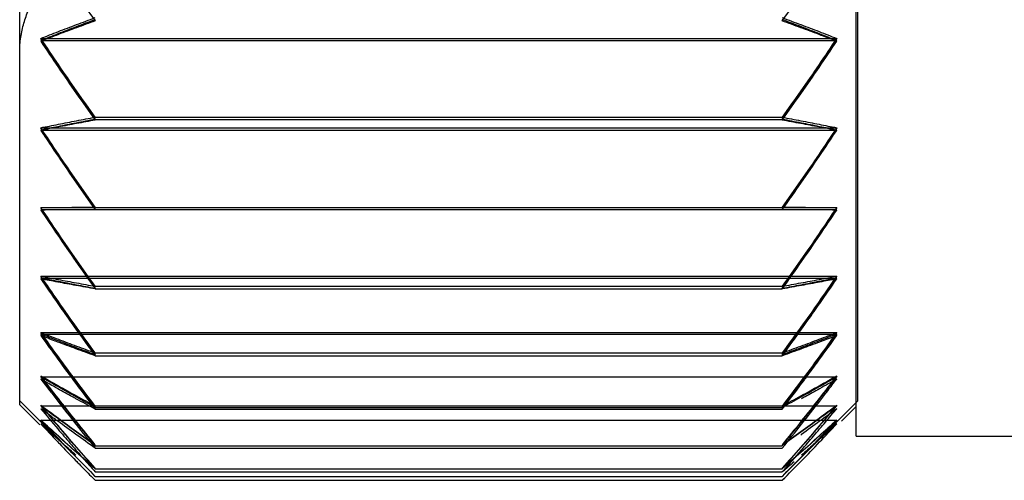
# Model space of a CAD drawing. Header units: inches. Extents: x 0.2 to 16.8, y 0.1 to 10.8.
# Tile 35 of 50: x 6.654 to 6.7926, y 7.6193 to 7.6842. Entities that reach past the tile are written whole.
import ezdxf

# ---------------------------------------------------------------- set-up
doc = ezdxf.new("R2010")
doc.units = ezdxf.units.IN
doc.header["$LTSCALE"] = 0.935
doc.header["$MEASUREMENT"] = 0
doc.layers.get('0').update_dxf_attribs({"linetype": 'CONTINUOUS'})

msp = doc.modelspace()

# ---------------------------------------------------------------- linework, layer by layer
at = {"color": 7, "linetype": 'CONTINUOUS'}
for p, q in [((6.77179, 7.62553), (6.77179, 7.87109)), ((6.654, 7.62992), (6.654, 7.86598)), ((6.65697, 7.68122), (6.76903, 7.68122)), ((6.66463, 7.67012), (6.76137, 7.67012)), ((6.65697, 7.66861), (6.76903, 7.66861)), ((6.66463, 7.65741), (6.76137, 7.65741)), ((6.66463, 7.64625), (6.76137, 7.64625)), ((6.66463, 7.63683), (6.76137, 7.63683)), ((6.654, 7.62992), (6.65682, 7.6271)), ((6.66463, 7.62931), (6.76137, 7.62931)), ((6.7697, 7.62762), (6.77179, 7.6297)), ((6.77179, 7.62553), (7.03079, 7.62553)), ((6.66463, 7.62383), (6.76137, 7.62383)), ((6.66463, 7.61929), (6.66405, 7.61987)), ((6.66463, 7.62047), (6.76137, 7.62047)), ((6.66463, 7.61929), (6.76137, 7.61929)), ((6.76195, 7.61987), (6.76137, 7.61929))]:
    msp.add_line(p, q, dxfattribs=at)
at = {"color": 6, "linetype": 'CONTINUOUS'}
for p, q in [((6.772, 7.63048), (6.772, 7.68609)), ((6.65697, 7.68153), (6.76903, 7.68153)), ((6.66463, 7.67043), (6.76137, 7.67043)), ((6.65697, 7.66894), (6.76903, 7.66894)), ((6.65697, 7.65772), (6.76903, 7.65772)), ((6.65697, 7.6574), (6.66463, 7.65741)), ((6.76137, 7.65741), (6.76903, 7.6574)), ((6.65697, 7.64805), (6.76903, 7.64805)), ((6.65697, 7.64778), (6.76903, 7.64778)), ((6.66463, 7.64662), (6.76137, 7.64662)), ((6.65697, 7.64011), (6.76903, 7.64011)), ((6.65697, 7.63989), (6.76903, 7.63989)), ((6.66463, 7.63723), (6.76137, 7.63723)), ((6.65697, 7.63386), (6.76903, 7.63386)), ((6.654, 7.63048), (6.66437, 7.62011)), ((6.76163, 7.62011), (6.772, 7.63048)), ((6.65697, 7.62979), (6.76903, 7.62979)), ((6.66463, 7.62955), (6.76137, 7.62955)), ((6.65697, 7.62776), (6.76903, 7.62776)), ((6.66463, 7.62417), (6.76137, 7.62417)), ((6.66463, 7.62092), (6.76137, 7.62092)), ((6.66463, 7.61985), (6.76137, 7.61985))]:
    msp.add_line(p, q, dxfattribs=at)
for points, knots in [([(6.65697, 7.69482), (6.65779, 7.69362), (6.65945, 7.69122), (6.662, 7.68761), (6.66375, 7.68521), (6.66463, 7.684)], [0, 0, 0, 0, 0.328111, 0.661445, 1, 1, 1, 1]), ([(6.76137, 7.684), (6.76225, 7.68521), (6.764, 7.68761), (6.76655, 7.69122), (6.76821, 7.69362), (6.76903, 7.69482)], [0, 0, 0, 0, 0.338555, 0.671889, 1, 1, 1, 1]), ([(6.654, 7.67958), (6.654, 7.68028), (6.6541, 7.68167), (6.65453, 7.68368), (6.65521, 7.68552), (6.6561, 7.68715), (6.65715, 7.68854), (6.65832, 7.68968), (6.65918, 7.69031), (6.65962, 7.69057)], [0, 0, 0, 0, 0.163586, 0.323376, 0.476536, 0.620173, 0.754251, 0.880574, 1, 1, 1, 1]), ([(6.65697, 7.68153), (6.65779, 7.68185), (6.65947, 7.68251), (6.66202, 7.68348), (6.66375, 7.68412), (6.66463, 7.68445)], [0, 0, 0, 0, 0.32391, 0.657275, 1, 1, 1, 1]), ([(6.76137, 7.68445), (6.76225, 7.68412), (6.76398, 7.68348), (6.76653, 7.68251), (6.76821, 7.68185), (6.76903, 7.68153)], [0, 0, 0, 0, 0.342725, 0.67609, 1, 1, 1, 1]), ([(6.66463, 7.684), (6.66375, 7.68368), (6.66202, 7.68304), (6.65947, 7.68209), (6.65779, 7.68144), (6.65697, 7.68112)], [0, 0, 0, 0, 0.342785, 0.676149, 1, 1, 1, 1]), ([(6.76903, 7.68112), (6.76821, 7.68144), (6.76653, 7.68209), (6.76398, 7.68304), (6.76225, 7.68368), (6.76137, 7.684)], [0, 0, 0, 0, 0.323851, 0.657215, 1, 1, 1, 1]), ([(6.66463, 7.67043), (6.66375, 7.67167), (6.662, 7.67413), (6.65945, 7.67783), (6.65779, 7.6803), (6.65697, 7.68153)], [0, 0, 0, 0, 0.338516, 0.671849, 1, 1, 1, 1]), ([(6.76903, 7.68153), (6.76821, 7.6803), (6.76655, 7.67783), (6.764, 7.67413), (6.76225, 7.67167), (6.76137, 7.67043)], [0, 0, 0, 0, 0.328151, 0.661484, 1, 1, 1, 1]), ([(6.65697, 7.68112), (6.65779, 7.67989), (6.65945, 7.67742), (6.662, 7.67372), (6.66375, 7.67125), (6.66463, 7.67002)], [0, 0, 0, 0, 0.328193, 0.661526, 1, 1, 1, 1]), ([(6.76137, 7.67002), (6.76225, 7.67125), (6.764, 7.67372), (6.76655, 7.67742), (6.76821, 7.67989), (6.76903, 7.68112)], [0, 0, 0, 0, 0.338474, 0.671807, 1, 1, 1, 1]), ([(6.65697, 7.66894), (6.65779, 7.66911), (6.65947, 7.66944), (6.66202, 7.66994), (6.66375, 7.67026), (6.66463, 7.67043)], [0, 0, 0, 0, 0.323207, 0.65658, 1, 1, 1, 1]), ([(6.66463, 7.67002), (6.66375, 7.66986), (6.66202, 7.66954), (6.65947, 7.66906), (6.65779, 7.66874), (6.65697, 7.66858)], [0, 0, 0, 0, 0.343465, 0.676838, 1, 1, 1, 1]), ([(6.76137, 7.67043), (6.76225, 7.67026), (6.76398, 7.66994), (6.76653, 7.66944), (6.76821, 7.66911), (6.76903, 7.66894)], [0, 0, 0, 0, 0.34342, 0.676793, 1, 1, 1, 1]), ([(6.76903, 7.66858), (6.76821, 7.66874), (6.76653, 7.66906), (6.76398, 7.66954), (6.76225, 7.66986), (6.76137, 7.67002)], [0, 0, 0, 0, 0.323162, 0.656535, 1, 1, 1, 1]), ([(6.66463, 7.65774), (6.66375, 7.65899), (6.662, 7.66148), (6.65945, 7.66522), (6.65779, 7.6677), (6.65697, 7.66894)], [0, 0, 0, 0, 0.338501, 0.671835, 1, 1, 1, 1]), ([(6.65697, 7.66858), (6.65779, 7.66734), (6.65945, 7.66485), (6.662, 7.66112), (6.66375, 7.65863), (6.66463, 7.65738)], [0, 0, 0, 0, 0.328214, 0.661547, 1, 1, 1, 1]), ([(6.76903, 7.66894), (6.76821, 7.6677), (6.76655, 7.66522), (6.764, 7.66148), (6.76225, 7.65899), (6.76137, 7.65774)], [0, 0, 0, 0, 0.328165, 0.661499, 1, 1, 1, 1]), ([(6.76137, 7.65738), (6.76225, 7.65863), (6.764, 7.66112), (6.76655, 7.66485), (6.76821, 7.66734), (6.76903, 7.66858)], [0, 0, 0, 0, 0.338453, 0.671786, 1, 1, 1, 1]), ([(6.65697, 7.65772), (6.6578, 7.65772), (6.65947, 7.65773), (6.66202, 7.65774), (6.66375, 7.65774), (6.66463, 7.65774)], [0, 0, 0, 0, 0.322928, 0.656305, 1, 1, 1, 1]), ([(6.66463, 7.64662), (6.66375, 7.64785), (6.662, 7.65032), (6.65945, 7.65403), (6.65779, 7.65649), (6.65697, 7.65772)], [0, 0, 0, 0, 0.338547, 0.671881, 1, 1, 1, 1]), ([(6.66463, 7.65738), (6.66375, 7.65738), (6.66202, 7.65738), (6.65947, 7.65739), (6.6578, 7.6574), (6.65697, 7.6574)], [0, 0, 0, 0, 0.343719, 0.677095, 1, 1, 1, 1]), ([(6.65697, 7.6574), (6.65779, 7.65617), (6.65945, 7.6537), (6.662, 7.65), (6.66375, 7.64754), (6.66463, 7.6463)], [0, 0, 0, 0, 0.328174, 0.661508, 1, 1, 1, 1]), ([(6.76137, 7.65774), (6.76225, 7.65774), (6.76398, 7.65774), (6.76653, 7.65773), (6.76821, 7.65772), (6.76903, 7.65772)], [0, 0, 0, 0, 0.343695, 0.677072, 1, 1, 1, 1]), ([(6.76903, 7.65772), (6.76821, 7.65649), (6.76655, 7.65403), (6.764, 7.65032), (6.76225, 7.64785), (6.76137, 7.64662)], [0, 0, 0, 0, 0.328119, 0.661453, 1, 1, 1, 1]), ([(6.76137, 7.6463), (6.76225, 7.64754), (6.764, 7.65), (6.76655, 7.6537), (6.76821, 7.65617), (6.76903, 7.6574)], [0, 0, 0, 0, 0.338492, 0.671826, 1, 1, 1, 1]), ([(6.76903, 7.6574), (6.76821, 7.6574), (6.76653, 7.65739), (6.76398, 7.65738), (6.76225, 7.65738), (6.76137, 7.65738)], [0, 0, 0, 0, 0.322905, 0.656281, 1, 1, 1, 1]), ([(6.66463, 7.63723), (6.66375, 7.63844), (6.662, 7.64084), (6.65945, 7.64445), (6.65779, 7.64686), (6.65697, 7.64805)], [0, 0, 0, 0, 0.338657, 0.671991, 1, 1, 1, 1]), ([(6.65697, 7.64805), (6.65779, 7.64789), (6.65947, 7.64757), (6.66202, 7.64709), (6.66375, 7.64677), (6.66463, 7.64662)], [0, 0, 0, 0, 0.323197, 0.65657, 1, 1, 1, 1]), ([(6.66463, 7.6463), (6.66375, 7.64646), (6.66202, 7.64679), (6.65947, 7.64729), (6.65779, 7.64762), (6.65697, 7.64778)], [0, 0, 0, 0, 0.343432, 0.676805, 1, 1, 1, 1]), ([(6.65697, 7.64778), (6.65779, 7.64659), (6.65945, 7.64418), (6.662, 7.64058), (6.66375, 7.63818), (6.66463, 7.63697)], [0, 0, 0, 0, 0.328073, 0.661407, 1, 1, 1, 1]), ([(6.76137, 7.64662), (6.76225, 7.64677), (6.76398, 7.64709), (6.76653, 7.64757), (6.76821, 7.64789), (6.76903, 7.64805)], [0, 0, 0, 0, 0.34343, 0.676803, 1, 1, 1, 1]), ([(6.76903, 7.64805), (6.76821, 7.64686), (6.76655, 7.64445), (6.764, 7.64084), (6.76225, 7.63844), (6.76137, 7.63723)], [0, 0, 0, 0, 0.328009, 0.661343, 1, 1, 1, 1]), ([(6.76137, 7.63697), (6.76225, 7.63818), (6.764, 7.64058), (6.76655, 7.64418), (6.76821, 7.64659), (6.76903, 7.64778)], [0, 0, 0, 0, 0.338593, 0.671927, 1, 1, 1, 1]), ([(6.76903, 7.64778), (6.76821, 7.64762), (6.76653, 7.64729), (6.76398, 7.64679), (6.76225, 7.64646), (6.76137, 7.6463)], [0, 0, 0, 0, 0.323195, 0.656568, 1, 1, 1, 1]), ([(6.66463, 7.62975), (6.66375, 7.63091), (6.662, 7.63321), (6.65945, 7.63666), (6.65779, 7.63896), (6.65697, 7.64011)], [0, 0, 0, 0, 0.338837, 0.672171, 1, 1, 1, 1]), ([(6.65697, 7.64011), (6.65779, 7.63979), (6.65947, 7.63914), (6.66202, 7.63819), (6.66375, 7.63755), (6.66463, 7.63723)], [0, 0, 0, 0, 0.323898, 0.657262, 1, 1, 1, 1]), ([(6.76137, 7.63723), (6.76225, 7.63755), (6.76398, 7.63819), (6.76653, 7.63914), (6.76821, 7.63979), (6.76903, 7.64011)], [0, 0, 0, 0, 0.342738, 0.676102, 1, 1, 1, 1]), ([(6.76903, 7.64011), (6.76821, 7.63896), (6.76655, 7.63666), (6.764, 7.63321), (6.76225, 7.63091), (6.76137, 7.62975)], [0, 0, 0, 0, 0.327829, 0.661163, 1, 1, 1, 1]), ([(6.66463, 7.63697), (6.66375, 7.6373), (6.66202, 7.63794), (6.65947, 7.63891), (6.65779, 7.63957), (6.65697, 7.63989)], [0, 0, 0, 0, 0.342725, 0.67609, 1, 1, 1, 1]), ([(6.65697, 7.63989), (6.65779, 7.63875), (6.65945, 7.63645), (6.66201, 7.633), (6.66375, 7.63071), (6.66463, 7.62955)], [0, 0, 0, 0, 0.327903, 0.661237, 1, 1, 1, 1]), ([(6.76137, 7.62955), (6.76225, 7.63071), (6.764, 7.633), (6.76655, 7.63645), (6.76821, 7.63875), (6.76903, 7.63989)], [0, 0, 0, 0, 0.338763, 0.672097, 1, 1, 1, 1]), ([(6.76903, 7.63989), (6.76821, 7.63957), (6.76653, 7.63891), (6.76398, 7.63794), (6.76225, 7.6373), (6.76137, 7.63697)], [0, 0, 0, 0, 0.32391, 0.657275, 1, 1, 1, 1]), ([(6.66463, 7.62431), (6.66375, 7.62539), (6.66201, 7.62755), (6.65945, 7.63078), (6.65779, 7.63294), (6.65697, 7.63402)], [0, 0, 0, 0, 0.339101, 0.672436, 1, 1, 1, 1]), ([(6.65697, 7.63402), (6.65779, 7.63354), (6.65946, 7.63259), (6.66202, 7.63117), (6.66375, 7.63023), (6.66463, 7.62975)], [0, 0, 0, 0, 0.32478, 0.658135, 1, 1, 1, 1]), ([(6.66463, 7.62955), (6.66375, 7.63003), (6.66202, 7.63098), (6.65946, 7.63242), (6.65779, 7.63338), (6.65697, 7.63386)], [0, 0, 0, 0, 0.341846, 0.675201, 1, 1, 1, 1]), ([(6.65697, 7.63386), (6.65779, 7.63279), (6.65945, 7.63063), (6.66201, 7.6274), (6.66375, 7.62525), (6.66463, 7.62417)], [0, 0, 0, 0, 0.327653, 0.660988, 1, 1, 1, 1]), ([(6.76137, 7.62975), (6.76225, 7.63023), (6.76398, 7.63117), (6.76654, 7.63259), (6.76821, 7.63354), (6.76903, 7.63402)], [0, 0, 0, 0, 0.341865, 0.67522, 1, 1, 1, 1]), ([(6.76903, 7.63402), (6.76821, 7.63294), (6.76655, 7.63078), (6.764, 7.62755), (6.76225, 7.62539), (6.76137, 7.62431)], [0, 0, 0, 0, 0.327564, 0.660899, 1, 1, 1, 1]), ([(6.76137, 7.62417), (6.76225, 7.62525), (6.764, 7.6274), (6.76655, 7.63063), (6.76821, 7.63279), (6.76903, 7.63386)], [0, 0, 0, 0, 0.339012, 0.672347, 1, 1, 1, 1]), ([(6.76903, 7.63386), (6.76821, 7.63338), (6.76654, 7.63242), (6.76398, 7.63098), (6.76225, 7.63003), (6.76137, 7.62955)], [0, 0, 0, 0, 0.324799, 0.658154, 1, 1, 1, 1]), ([(6.66463, 7.62099), (6.66375, 7.62198), (6.66201, 7.62396), (6.65945, 7.62692), (6.65779, 7.6289), (6.65697, 7.62989)], [0, 0, 0, 0, 0.339254, 0.67259, 1, 1, 1, 1]), ([(6.65697, 7.62989), (6.65779, 7.62927), (6.65946, 7.62802), (6.66201, 7.62616), (6.66375, 7.62493), (6.66463, 7.62431)], [0, 0, 0, 0, 0.325466, 0.658813, 1, 1, 1, 1]), ([(6.66463, 7.62417), (6.66375, 7.6248), (6.66201, 7.62604), (6.65946, 7.62791), (6.65779, 7.62917), (6.65697, 7.62979)], [0, 0, 0, 0, 0.340994, 0.674342, 1, 1, 1, 1]), ([(6.65697, 7.62979), (6.65779, 7.62881), (6.65945, 7.62684), (6.66201, 7.62388), (6.66375, 7.62191), (6.66463, 7.62092)], [0, 0, 0, 0, 0.327305, 0.660641, 1, 1, 1, 1]), ([(6.76137, 7.62431), (6.76225, 7.62493), (6.76399, 7.62616), (6.76654, 7.62802), (6.76821, 7.62927), (6.76903, 7.62989)], [0, 0, 0, 0, 0.341187, 0.674534, 1, 1, 1, 1]), ([(6.76903, 7.62989), (6.76821, 7.6289), (6.76655, 7.62692), (6.76399, 7.62396), (6.76225, 7.62198), (6.76137, 7.62099)], [0, 0, 0, 0, 0.32741, 0.660746, 1, 1, 1, 1]), ([(6.76137, 7.62092), (6.76225, 7.62191), (6.76399, 7.62388), (6.76655, 7.62684), (6.76821, 7.62881), (6.76903, 7.62979)], [0, 0, 0, 0, 0.339359, 0.672695, 1, 1, 1, 1]), ([(6.76903, 7.62979), (6.76821, 7.62917), (6.76654, 7.62791), (6.76399, 7.62604), (6.76225, 7.6248), (6.76137, 7.62417)], [0, 0, 0, 0, 0.325658, 0.659006, 1, 1, 1, 1]), ([(6.66463, 7.61985), (6.66375, 7.62074), (6.66201, 7.6225), (6.65946, 7.62514), (6.65779, 7.62691), (6.65697, 7.62779)], [0, 0, 0, 0, 0.339693, 0.673031, 1, 1, 1, 1]), ([(6.65697, 7.62779), (6.65779, 7.62703), (6.65946, 7.62552), (6.66201, 7.62325), (6.66375, 7.62175), (6.66463, 7.62099)], [0, 0, 0, 0, 0.32623, 0.659571, 1, 1, 1, 1]), ([(6.66463, 7.62092), (6.66375, 7.62168), (6.66201, 7.6232), (6.65946, 7.62547), (6.65779, 7.627), (6.65697, 7.62776)], [0, 0, 0, 0, 0.340269, 0.673611, 1, 1, 1, 1]), ([(6.65697, 7.62776), (6.65779, 7.62688), (6.65946, 7.62512), (6.66201, 7.62249), (6.66375, 7.62073), (6.66463, 7.61985)], [0, 0, 0, 0, 0.326838, 0.660177, 1, 1, 1, 1]), ([(6.76137, 7.62099), (6.76225, 7.62175), (6.76399, 7.62325), (6.76654, 7.62552), (6.76821, 7.62703), (6.76903, 7.62779)], [0, 0, 0, 0, 0.340429, 0.67377, 1, 1, 1, 1]), ([(6.76903, 7.62779), (6.76821, 7.62691), (6.76655, 7.62514), (6.76399, 7.6225), (6.76225, 7.62074), (6.76137, 7.61985)], [0, 0, 0, 0, 0.326969, 0.660307, 1, 1, 1, 1]), ([(6.76137, 7.61985), (6.76225, 7.62073), (6.76399, 7.62249), (6.76655, 7.62512), (6.76821, 7.62688), (6.76903, 7.62776)], [0, 0, 0, 0, 0.339823, 0.673162, 1, 1, 1, 1]), ([(6.76903, 7.62776), (6.76821, 7.627), (6.76654, 7.62547), (6.76399, 7.6232), (6.76225, 7.62168), (6.76137, 7.62092)], [0, 0, 0, 0, 0.326389, 0.659731, 1, 1, 1, 1])]:
    msp.add_open_spline(points, degree=3, knots=knots, dxfattribs=at)
at = {"color": 7, "linetype": 'CONTINUOUS'}
for points, knots in [([(6.66463, 7.68416), (6.66373, 7.68383), (6.66198, 7.68317), (6.65942, 7.68219), (6.65777, 7.68154), (6.65697, 7.68122)], [0, 0, 0, 0, 0.351548, 0.684501, 1, 1, 1, 1]), ([(6.76662, 7.68217), (6.76577, 7.6825), (6.76403, 7.68317), (6.76227, 7.68383), (6.76137, 7.68416)], [0, 0, 0, 0, 0.48648, 1, 1, 1, 1]), ([(6.65697, 7.68122), (6.65776, 7.68003), (6.65939, 7.67761), (6.66195, 7.67391), (6.66372, 7.6714), (6.66463, 7.67012)], [0, 0, 0, 0, 0.31727, 0.649912, 1, 1, 1, 1]), ([(6.76137, 7.67012), (6.76229, 7.6714), (6.76406, 7.67391), (6.76661, 7.67761), (6.76824, 7.68003), (6.76903, 7.68122)], [0, 0, 0, 0, 0.350555, 0.68318, 1, 1, 1, 1]), ([(6.66463, 7.67012), (6.66373, 7.66995), (6.66198, 7.66961), (6.65943, 7.66911), (6.65777, 7.66877), (6.65697, 7.66861)], [0, 0, 0, 0, 0.352442, 0.685363, 1, 1, 1, 1]), ([(6.76903, 7.66861), (6.76823, 7.66877), (6.76658, 7.66911), (6.76402, 7.66961), (6.76227, 7.66995), (6.76137, 7.67012)], [0, 0, 0, 0, 0.314739, 0.647666, 1, 1, 1, 1]), ([(6.65697, 7.66861), (6.65776, 7.66741), (6.65939, 7.66496), (6.66195, 7.66123), (6.66372, 7.6587), (6.66463, 7.65741)], [0, 0, 0, 0, 0.317535, 0.650208, 1, 1, 1, 1]), ([(6.76137, 7.65741), (6.76229, 7.6587), (6.76406, 7.66123), (6.76661, 7.66497), (6.76824, 7.66741), (6.76903, 7.66861)], [0, 0, 0, 0, 0.350223, 0.68288, 1, 1, 1, 1]), ([(6.66463, 7.65741), (6.66373, 7.6574), (6.66198, 7.65739), (6.65943, 7.65737), (6.65777, 7.65736), (6.65697, 7.65736)], [0, 0, 0, 0, 0.352919, 0.685812, 1, 1, 1, 1]), ([(6.65697, 7.65736), (6.65776, 7.65617), (6.6594, 7.65374), (6.66195, 7.65004), (6.66372, 7.64753), (6.66463, 7.64625)], [0, 0, 0, 0, 0.317725, 0.650426, 1, 1, 1, 1]), ([(6.76903, 7.65736), (6.76823, 7.65736), (6.76658, 7.65737), (6.76402, 7.65739), (6.76227, 7.6574), (6.76137, 7.65741)], [0, 0, 0, 0, 0.314311, 0.64721, 1, 1, 1, 1]), ([(6.76137, 7.64625), (6.76229, 7.64753), (6.76405, 7.65004), (6.76661, 7.65374), (6.76824, 7.65617), (6.76903, 7.65736)], [0, 0, 0, 0, 0.349972, 0.682659, 1, 1, 1, 1]), ([(6.66463, 7.64625), (6.66373, 7.64641), (6.66198, 7.64672), (6.65942, 7.6472), (6.65777, 7.64751), (6.65697, 7.64766)], [0, 0, 0, 0, 0.352852, 0.685721, 1, 1, 1, 1]), ([(6.65697, 7.64766), (6.65776, 7.6465), (6.65882, 7.64497), (6.65989, 7.64345), (6.66015, 7.64308)], [0, 0, 0, 0, 0.756371, 1, 1, 1, 1]), ([(6.76903, 7.64766), (6.76823, 7.64751), (6.76658, 7.6472), (6.76402, 7.64672), (6.76227, 7.64641), (6.76137, 7.64625)], [0, 0, 0, 0, 0.314423, 0.647299, 1, 1, 1, 1]), ([(6.76586, 7.64308), (6.76612, 7.64345), (6.76718, 7.64497), (6.76824, 7.6465), (6.76903, 7.64766)], [0, 0, 0, 0, 0.244463, 1, 1, 1, 1]), ([(6.66015, 7.64308), (6.66073, 7.64225), (6.66222, 7.64015), (6.66372, 7.63808), (6.66463, 7.63683)], [0, 0, 0, 0, 0.397303, 1, 1, 1, 1]), ([(6.76137, 7.63683), (6.76228, 7.63808), (6.76379, 7.64016), (6.76527, 7.64225), (6.76586, 7.64308)], [0, 0, 0, 0, 0.603326, 1, 1, 1, 1]), ([(6.66463, 7.63683), (6.66373, 7.63715), (6.66197, 7.63779), (6.6601, 7.63849), (6.65913, 7.63885), (6.65901, 7.6389)], [0, 0, 0, 0, 0.480712, 0.934816, 1, 1, 1, 1]), ([(6.76903, 7.63968), (6.76823, 7.63937), (6.76658, 7.63874), (6.76493, 7.63813), (6.76408, 7.63781)], [0, 0, 0, 0, 0.486191, 1, 1, 1, 1]), ([(6.76501, 7.63414), (6.76555, 7.63488), (6.7669, 7.63672), (6.76824, 7.63857), (6.76903, 7.63968)], [0, 0, 0, 0, 0.40189, 1, 1, 1, 1]), ([(6.65823, 7.63191), (6.65861, 7.63142), (6.65983, 7.62984), (6.66107, 7.62826), (6.66194, 7.62717), (6.66195, 7.62715)], [0, 0, 0, 0, 0.308736, 0.991087, 1, 1, 1, 1]), ([(6.66463, 7.62931), (6.66373, 7.6298), (6.66266, 7.63038), (6.66159, 7.63096), (6.66143, 7.63105)], [0, 0, 0, 0, 0.845668, 1, 1, 1, 1]), ([(6.76663, 7.6276), (6.76578, 7.62698), (6.76489, 7.62633), (6.764, 7.62569), (6.76396, 7.62566)], [0, 0, 0, 0, 0.955623, 1, 1, 1, 1]), ([(6.65697, 7.62725), (6.65777, 7.62639), (6.65864, 7.62546), (6.65952, 7.62454), (6.65959, 7.62446)], [0, 0, 0, 0, 0.916924, 1, 1, 1, 1]), ([(6.66022, 7.62553), (6.66078, 7.62487), (6.6617, 7.62381), (6.66261, 7.62276), (6.66296, 7.62236)], [0, 0, 0, 0, 0.621457, 1, 1, 1, 1])]:
    msp.add_open_spline(points, degree=3, knots=knots, dxfattribs=at)
for points in [[(6.76903, 7.68122), (6.76823, 7.68154), (6.76743, 7.68185), (6.76662, 7.68217)], [(6.65901, 7.6389), (6.65833, 7.63916), (6.65765, 7.63942), (6.65697, 7.63968)], [(6.65697, 7.63968), (6.65776, 7.63857), (6.65856, 7.63746), (6.65937, 7.63636)], [(6.76408, 7.63781), (6.76318, 7.63748), (6.76227, 7.63715), (6.76137, 7.63683)], [(6.65937, 7.63636), (6.66021, 7.6352), (6.66106, 7.63405), (6.66192, 7.63291)], [(6.65876, 7.63254), (6.65816, 7.63287), (6.65757, 7.63321), (6.65697, 7.63355)], [(6.65697, 7.63355), (6.65719, 7.63327), (6.6574, 7.63299), (6.65762, 7.6327)], [(6.76409, 7.63291), (6.7644, 7.63332), (6.7647, 7.63373), (6.76501, 7.63414)], [(6.76903, 7.63355), (6.76823, 7.63309), (6.76743, 7.63264), (6.76663, 7.63219)], [(6.76777, 7.63191), (6.76819, 7.63245), (6.76861, 7.633), (6.76903, 7.63355)], [(6.65762, 7.6327), (6.65782, 7.63244), (6.65802, 7.63217), (6.65823, 7.63191)], [(6.65937, 7.63219), (6.65917, 7.63231), (6.65896, 7.63242), (6.65876, 7.63254)], [(6.66143, 7.63105), (6.66074, 7.63143), (6.66006, 7.63181), (6.65937, 7.63219)], [(6.66192, 7.63291), (6.66281, 7.6317), (6.66372, 7.63051), (6.66463, 7.62931)], [(6.76137, 7.62931), (6.76228, 7.63051), (6.76319, 7.63171), (6.76409, 7.63291)], [(6.76663, 7.63219), (6.76594, 7.63181), (6.76526, 7.63143), (6.76457, 7.63105)], [(6.76664, 7.63044), (6.76702, 7.63093), (6.7674, 7.63142), (6.76777, 7.63191)], [(6.76457, 7.63105), (6.76441, 7.63096), (6.76424, 7.63087), (6.76408, 7.63078)], [(6.76409, 7.6272), (6.76494, 7.62827), (6.76579, 7.62935), (6.76664, 7.63044)], [(6.65799, 7.62862), (6.65765, 7.62887), (6.65731, 7.62913), (6.65697, 7.62938)], [(6.65697, 7.62938), (6.65776, 7.62843), (6.65856, 7.62747), (6.65937, 7.62652)], [(6.76903, 7.62938), (6.76823, 7.62878), (6.76743, 7.62819), (6.76663, 7.6276)], [(6.76827, 7.62847), (6.76853, 7.62878), (6.76878, 7.62908), (6.76903, 7.62938)], [(6.65937, 7.6276), (6.65891, 7.62794), (6.65845, 7.62828), (6.65799, 7.62862)], [(6.66192, 7.62575), (6.66107, 7.62636), (6.66022, 7.62698), (6.65937, 7.6276)], [(6.76663, 7.62653), (6.76718, 7.62717), (6.76773, 7.62782), (6.76827, 7.62847)], [(6.65937, 7.62507), (6.65857, 7.62579), (6.65777, 7.62652), (6.65697, 7.62725)], [(6.65937, 7.62652), (6.65965, 7.62619), (6.65994, 7.62586), (6.66022, 7.62553)], [(6.66195, 7.62715), (6.66284, 7.62604), (6.66373, 7.62493), (6.66463, 7.62383)], [(6.76137, 7.62383), (6.76228, 7.62495), (6.76319, 7.62607), (6.76409, 7.6272)], [(6.76578, 7.62553), (6.76607, 7.62586), (6.76635, 7.62619), (6.76663, 7.62653)], [(6.76903, 7.62725), (6.76823, 7.62652), (6.76743, 7.62579), (6.76663, 7.62507)], [(6.76663, 7.62469), (6.76744, 7.62554), (6.76824, 7.62639), (6.76903, 7.62725)], [(6.66021, 7.62432), (6.65993, 7.62457), (6.65965, 7.62482), (6.65937, 7.62507)], [(6.66463, 7.62383), (6.66372, 7.62446), (6.66282, 7.6251), (6.66192, 7.62575)], [(6.76408, 7.62205), (6.76494, 7.62292), (6.76579, 7.62381), (6.76663, 7.62469)], [(6.76409, 7.62356), (6.76465, 7.62421), (6.76522, 7.62487), (6.76578, 7.62553)], [(6.76663, 7.62507), (6.76635, 7.62482), (6.76607, 7.62457), (6.76579, 7.62432)], [(6.65959, 7.62446), (6.66036, 7.62365), (6.66114, 7.62285), (6.66192, 7.62204)], [(6.66192, 7.62281), (6.66135, 7.62331), (6.66078, 7.62382), (6.66021, 7.62432)], [(6.76137, 7.62047), (6.76228, 7.62149), (6.76319, 7.62252), (6.76409, 7.62356)], [(6.76579, 7.62432), (6.76522, 7.62382), (6.76465, 7.62331), (6.76408, 7.62281)], [(6.66192, 7.62204), (6.66207, 7.62189), (6.66221, 7.62174), (6.66236, 7.62159)], [(6.66296, 7.62236), (6.66352, 7.62173), (6.66407, 7.6211), (6.66463, 7.62047)], [(6.76137, 7.61929), (6.76228, 7.62021), (6.76318, 7.62112), (6.76408, 7.62205)], [(6.66236, 7.62159), (6.66292, 7.62102), (6.66349, 7.62044), (6.66406, 7.61987)], [(6.76304, 7.6219), (6.76248, 7.62142), (6.76193, 7.62095), (6.76137, 7.62047)], [(6.66406, 7.61987), (6.66425, 7.61968), (6.66444, 7.61948), (6.66463, 7.61929)]]:
    msp.add_open_spline(points, degree=3, dxfattribs=at)

doc.saveas('drawing.dxf')
